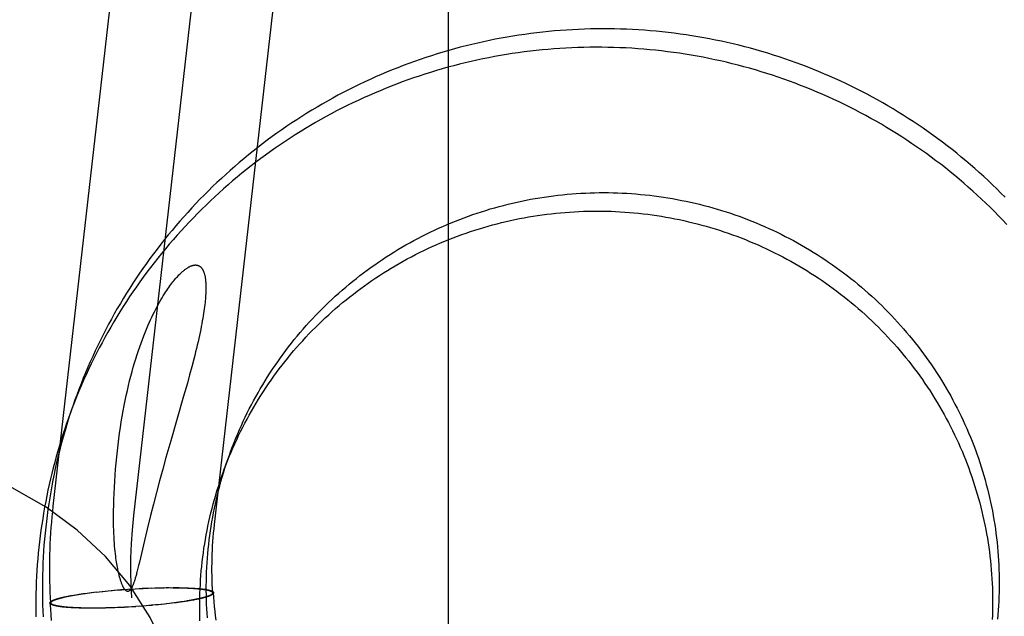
# Model space of a CAD drawing. Header units: inches. Extents: x 0 to 262, y 0 to 169.
# Tile 37 of 105: x 85.027 to 85.261, y 86.475 to 86.617. Entities that reach past the tile are written whole.
import ezdxf

# ---------------------------------------------------------------- set-up
doc = ezdxf.new("R2010")
doc.units = ezdxf.units.IN
doc.header["$LTSCALE"] = 14.384615
doc.header["$MEASUREMENT"] = 0
doc.linetypes.add('HIDDEN', pattern=[0.2, 0.1, -0.1])
doc.layers.add('DEFAULT_2', color=8, linetype='HIDDEN')

msp = doc.modelspace()

# ---------------------------------------------------------------- linework, layer by layer
at = {"layer": 'DEFAULT_2', "color": 8, "linetype": 'HIDDEN'}
for p, q in [((85.12895, 86.24066), (85.12895, 87.18036)), ((85.03495, 86.50122), (85.09519, 87.03009)), ((85.05412, 86.49904), (85.11436, 87.02791)), ((85.0733, 86.49685), (85.13353, 87.02573)), ((85.0679, 86.53441), (85.06738, 86.53252)), ((85.06837, 86.53622), (85.0679, 86.53441)), ((85.06738, 86.53252), (85.06684, 86.53054)), ((85.06684, 86.53054), (85.06595, 86.52741)), ((85.06595, 86.52741), (85.06288, 86.51676)), ((85.06288, 86.51676), (85.06175, 86.51279)), ((85.06175, 86.51279), (85.06099, 86.51004)), ((85.06099, 86.51004), (85.06023, 86.50724)), ((85.06023, 86.50724), (85.05949, 86.50446)), ((85.05949, 86.50446), (85.05878, 86.50172)), ((85.05878, 86.50172), (85.05809, 86.49904)), ((85.05809, 86.49904), (85.05727, 86.49573)), ((85.05693, 86.49437), (85.05663, 86.49307)), ((85.05727, 86.49573), (85.05693, 86.49437)), ((85.05663, 86.49307), (85.05543, 86.48788)), ((85.05525, 86.48712), (85.05508, 86.48644)), ((85.05543, 86.48788), (85.05525, 86.48712)), ((85.03947, 86.47999), (85.03987, 86.48006)), ((85.03987, 86.48006), (85.04029, 86.48013)), ((85.03998, 86.48005), (85.04044, 86.48013)), ((85.04029, 86.48013), (85.04071, 86.4802)), ((85.04044, 86.48013), (85.04093, 86.48021)), ((85.04071, 86.4802), (85.04114, 86.48027)), ((85.04093, 86.48021), (85.04142, 86.48028)), ((85.04114, 86.48027), (85.04159, 86.48034)), ((85.04142, 86.48028), (85.04193, 86.48036)), ((85.04159, 86.48034), (85.04204, 86.4804)), ((85.04193, 86.48036), (85.04246, 86.48043)), ((85.04204, 86.4804), (85.04251, 86.48047)), ((85.04246, 86.48043), (85.04299, 86.48051)), ((85.04251, 86.48047), (85.04298, 86.48053)), ((85.04298, 86.48053), (85.04347, 86.4806)), ((85.04299, 86.48051), (85.04354, 86.48058)), ((85.04347, 86.4806), (85.04396, 86.48066)), ((85.04354, 86.48058), (85.04413, 86.48068)), ((85.0441, 86.48065), (85.04467, 86.48072)), ((85.04463, 86.48074), (85.04532, 86.48082)), ((85.04525, 86.48079), (85.04584, 86.48085)), ((85.04584, 86.48085), (85.04675, 86.48095)), ((85.04655, 86.48095), (85.04736, 86.48101)), ((85.04726, 86.48103), (85.04798, 86.48107)), ((85.04798, 86.48107), (85.04892, 86.48116)), ((85.04873, 86.48117), (85.04955, 86.48121)), ((85.04947, 86.48123), (85.05022, 86.48129)), ((85.05019, 86.48127), (85.05115, 86.48134)), ((85.05098, 86.48135), (85.05192, 86.48142)), ((85.0518, 86.48139), (85.05277, 86.48146)), ((85.05269, 86.48148), (85.05364, 86.48154)), ((85.05342, 86.4815), (85.0544, 86.48156)), ((85.05441, 86.48158), (85.05537, 86.48161)), ((85.05536, 86.48163), (85.05634, 86.48166)), ((85.05612, 86.48167), (85.05698, 86.48169)), ((85.05687, 86.4817), (85.05762, 86.48171)), ((85.05763, 86.48174), (85.05837, 86.48176)), ((85.05825, 86.48173), (85.0592, 86.48176)), ((85.05911, 86.48179), (85.05982, 86.48178)), ((85.05984, 86.4818), (85.06056, 86.48182)), ((85.06043, 86.48179), (85.06133, 86.48181)), ((85.06126, 86.48183), (85.06192, 86.48182)), ((85.06179, 86.48184), (85.06248, 86.48184)), ((85.06222, 86.48182), (85.06298, 86.48185)), ((85.06279, 86.48182), (85.06348, 86.48185)), ((85.06336, 86.48182), (85.06391, 86.48182)), ((85.06348, 86.48185), (85.06397, 86.48184)), ((85.06391, 86.48182), (85.06446, 86.48181)), ((85.06397, 86.48184), (85.06445, 86.48184)), ((85.06445, 86.48184), (85.06492, 86.48183)), ((85.06446, 86.48181), (85.06499, 86.4818)), ((85.06492, 86.48183), (85.06538, 86.48182)), ((85.06499, 86.4818), (85.06551, 86.48179)), ((85.06538, 86.48182), (85.06584, 86.48181)), ((85.06551, 86.48179), (85.06601, 86.48178)), ((85.06584, 86.48181), (85.06628, 86.4818)), ((85.06601, 86.48178), (85.0665, 86.48176)), ((85.06628, 86.4818), (85.06671, 86.48178)), ((85.0665, 86.48176), (85.06698, 86.48174)), ((85.06671, 86.48178), (85.06713, 86.48176)), ((85.06698, 86.48174), (85.06744, 86.48172)), ((85.06713, 86.48176), (85.06753, 86.48174)), ((85.06744, 86.48172), (85.06789, 86.48169)), ((85.06753, 86.48174), (85.0678, 86.48173)), ((85.0678, 86.48173), (85.06806, 86.48172)), ((85.06806, 86.48172), (85.06831, 86.4817)), ((85.06831, 86.4817), (85.06856, 86.48168)), ((85.06856, 86.48168), (85.0688, 86.48166)), ((85.0688, 86.48166), (85.06904, 86.48165)), ((85.06904, 86.48165), (85.06927, 86.48163)), ((85.06927, 86.48163), (85.06949, 86.48161)), ((85.06949, 86.48161), (85.06971, 86.48159)), ((85.06971, 86.48159), (85.06992, 86.48156)), ((85.06992, 86.48156), (85.07013, 86.48154)), ((85.07013, 86.48154), (85.07033, 86.48152)), ((85.07288, 86.48059), (85.07286, 86.48048)), ((85.07308, 86.4806), (85.07307, 86.4805)), ((85.03416, 86.47818), (85.03417, 86.47828)), ((85.03436, 86.47819), (85.03438, 86.47829)), ((85.03656, 86.47937), (85.03674, 86.47942)), ((85.03674, 86.47942), (85.03694, 86.47947)), ((85.03694, 86.47947), (85.03714, 86.47952)), ((85.03714, 86.47952), (85.03734, 86.47956)), ((85.03734, 86.47956), (85.03756, 86.47961)), ((85.03756, 86.47961), (85.03778, 86.47966)), ((85.03778, 86.47966), (85.038, 86.47971)), ((85.038, 86.47971), (85.03823, 86.47976)), ((85.03823, 86.47976), (85.03847, 86.4798)), ((85.03847, 86.4798), (85.03871, 86.47985)), ((85.03867, 86.47981), (85.03909, 86.47989)), ((85.03871, 86.47985), (85.03896, 86.4799)), ((85.03896, 86.4799), (85.03921, 86.47995)), ((85.03909, 86.47989), (85.03953, 86.47997)), ((85.03921, 86.47995), (85.03947, 86.47999)), ((85.03953, 86.47997), (85.03998, 86.48005)), ((85.05998, 86.47775), (85.05927, 86.4777)), ((85.0607, 86.47782), (85.05989, 86.47776)), ((85.0614, 86.47792), (85.0605, 86.47783)), ((85.06199, 86.47799), (85.0614, 86.47792)), ((85.06261, 86.47804), (85.06192, 86.47796)), ((85.06314, 86.47813), (85.06257, 86.47806)), ((85.0637, 86.4782), (85.06311, 86.4781)), ((85.06377, 86.47818), (85.06328, 86.47812)), ((85.06425, 86.47827), (85.0637, 86.4782)), ((85.06426, 86.47824), (85.06377, 86.47818)), ((85.06479, 86.47834), (85.06425, 86.47827)), ((85.06473, 86.47831), (85.06426, 86.47824)), ((85.0652, 86.47837), (85.06473, 86.47831)), ((85.06531, 86.47842), (85.06479, 86.47834)), ((85.06565, 86.47844), (85.0652, 86.47837)), ((85.06582, 86.47849), (85.06531, 86.47842)), ((85.0661, 86.47851), (85.06565, 86.47844)), ((85.06632, 86.47857), (85.06582, 86.47849)), ((85.06653, 86.47858), (85.0661, 86.47851)), ((85.0668, 86.47865), (85.06632, 86.47857)), ((85.06696, 86.47864), (85.06653, 86.47858)), ((85.06727, 86.47873), (85.0668, 86.47865)), ((85.06737, 86.47871), (85.06696, 86.47864)), ((85.06772, 86.47881), (85.06727, 86.47873)), ((85.06777, 86.47878), (85.06737, 86.47871)), ((85.06815, 86.47889), (85.06772, 86.47881)), ((85.06803, 86.47883), (85.06777, 86.47878)), ((85.06828, 86.47888), (85.06803, 86.47883)), ((85.06857, 86.47897), (85.06815, 86.47889)), ((85.06853, 86.47892), (85.06828, 86.47888)), ((85.06877, 86.47897), (85.06853, 86.47892)), ((85.06901, 86.47902), (85.06877, 86.47897)), ((85.06924, 86.47907), (85.06901, 86.47902)), ((85.06947, 86.47912), (85.06924, 86.47907)), ((85.06969, 86.47916), (85.06947, 86.47912)), ((85.0699, 86.47921), (85.06969, 86.47916)), ((85.0701, 86.47926), (85.0699, 86.47921)), ((85.0703, 86.47931), (85.0701, 86.47926)), ((85.0705, 86.47936), (85.0703, 86.47931)), ((85.07069, 86.4794), (85.0705, 86.47936)), ((85.03702, 86.47725), (85.03682, 86.47727)), ((85.03722, 86.47722), (85.03702, 86.47725)), ((85.03743, 86.4772), (85.03722, 86.47722)), ((85.03764, 86.47718), (85.03743, 86.4772)), ((85.03786, 86.47716), (85.03764, 86.47718)), ((85.03809, 86.47714), (85.03786, 86.47716)), ((85.03832, 86.47712), (85.03809, 86.47714)), ((85.03856, 86.4771), (85.03832, 86.47712)), ((85.03881, 86.47708), (85.03856, 86.4771)), ((85.03906, 86.47707), (85.03881, 86.47708)), ((85.03932, 86.47705), (85.03906, 86.47707)), ((85.03958, 86.47704), (85.03932, 86.47705)), ((85.04003, 86.47705), (85.03958, 86.47707)), ((85.03984, 86.47702), (85.03958, 86.47704)), ((85.04026, 86.47701), (85.03984, 86.47702)), ((85.0405, 86.47703), (85.04003, 86.47705)), ((85.04068, 86.47699), (85.04026, 86.47701)), ((85.04098, 86.47701), (85.0405, 86.47703)), ((85.04111, 86.47697), (85.04068, 86.47699)), ((85.04148, 86.47699), (85.04098, 86.47701)), ((85.04156, 86.47696), (85.04111, 86.47697)), ((85.04199, 86.47698), (85.04148, 86.47699)), ((85.04201, 86.47695), (85.04156, 86.47696)), ((85.04252, 86.47697), (85.04199, 86.47698)), ((85.04248, 86.47694), (85.04201, 86.47695)), ((85.04295, 86.47694), (85.04248, 86.47694)), ((85.04305, 86.47696), (85.04252, 86.47697)), ((85.04343, 86.47693), (85.04295, 86.47694)), ((85.0436, 86.47696), (85.04305, 86.47696)), ((85.04417, 86.47696), (85.04343, 86.47693)), ((85.04474, 86.47696), (85.04393, 86.47693)), ((85.04532, 86.47696), (85.0446, 86.47693)), ((85.04598, 86.47694), (85.04528, 86.47694)), ((85.04681, 86.47698), (85.04591, 86.47697)), ((85.04741, 86.47697), (85.04669, 86.47696)), ((85.04814, 86.47699), (85.04743, 86.477)), ((85.04899, 86.47704), (85.04805, 86.47701)), ((85.04962, 86.47704), (85.04887, 86.47701)), ((85.05037, 86.47707), (85.04962, 86.47706)), ((85.05112, 86.47711), (85.05026, 86.47709)), ((85.05188, 86.47714), (85.0509, 86.47712)), ((85.05284, 86.47719), (85.05187, 86.47716)), ((85.05382, 86.47728), (85.05285, 86.47722)), ((85.05456, 86.4773), (85.0536, 86.47724)), ((85.05544, 86.47739), (85.05447, 86.47732)), ((85.05627, 86.47742), (85.05532, 86.47735)), ((85.05706, 86.47751), (85.05609, 86.47743)), ((85.05777, 86.47755), (85.05702, 86.47748)), ((85.05852, 86.47761), (85.05769, 86.47756)), ((85.05927, 86.4777), (85.05833, 86.47762))]:
    msp.add_line(p, q, dxfattribs=at)
for points in [[(85.26137, 86.57476), (85.26038, 86.57577), (85.25937, 86.57676), (85.25835, 86.57775), (85.25732, 86.57873), (85.25628, 86.57969), (85.25523, 86.58065), (85.25417, 86.58159), (85.2531, 86.58252), (85.25202, 86.58344), (85.25093, 86.58435), (85.24984, 86.58525), (85.24873, 86.58613), (85.24761, 86.587), (85.24648, 86.58787), (85.24534, 86.58872), (85.2442, 86.58955), (85.24304, 86.59038), (85.24188, 86.59119), (85.2407, 86.59199), (85.23952, 86.59278), (85.23833, 86.59356), (85.23713, 86.59432), (85.23593, 86.59507), (85.23471, 86.59581), (85.23349, 86.59653), (85.23226, 86.59725), (85.23102, 86.59794), (85.22978, 86.59863), (85.22852, 86.5993), (85.22726, 86.59996), (85.226, 86.60061), (85.22472, 86.60124), (85.22344, 86.60186), (85.22216, 86.60246), (85.22086, 86.60305), (85.21956, 86.60363), (85.21826, 86.60419), (85.21694, 86.60474), (85.21563, 86.60528), (85.2143, 86.6058), (85.21297, 86.60631), (85.21164, 86.6068), (85.2103, 86.60728), (85.20895, 86.60775), (85.2076, 86.6082), (85.20625, 86.60863), (85.20489, 86.60906), (85.20352, 86.60946), (85.20216, 86.60986), (85.20078, 86.61024), (85.19941, 86.6106), (85.19803, 86.61095), (85.19664, 86.61128), (85.19526, 86.6116), (85.19386, 86.61191), (85.19247, 86.6122), (85.19107, 86.61248), (85.18967, 86.61274), (85.18827, 86.61298), (85.18686, 86.61321), (85.18546, 86.61343), (85.18405, 86.61363), (85.18263, 86.61382), (85.18122, 86.61399), (85.1798, 86.61414), (85.17839, 86.61428), (85.17697, 86.61441), (85.17555, 86.61452), (85.17412, 86.61462), (85.1727, 86.6147), (85.17128, 86.61476), (85.16986, 86.61481), (85.16843, 86.61485), (85.16701, 86.61487), (85.16558, 86.61487), (85.16416, 86.61486), (85.16273, 86.61484), (85.16131, 86.6148), (85.15988, 86.61474), (85.15846, 86.61467), (85.15704, 86.61458), (85.15562, 86.61448), (85.1542, 86.61437), (85.15278, 86.61423), (85.15136, 86.61409), (85.14994, 86.61393), (85.14853, 86.61375), (85.14712, 86.61356), (85.14571, 86.61335), (85.1443, 86.61313), (85.1429, 86.61289), (85.14149, 86.61264), (85.14009, 86.61238), (85.1387, 86.6121), (85.1373, 86.6118)], [(85.1373, 86.6118), (85.13591, 86.61149), (85.13453, 86.61116), (85.13314, 86.61082), (85.13176, 86.61047), (85.13039, 86.6101), (85.12901, 86.60971), (85.12765, 86.60931), (85.12628, 86.6089), (85.12493, 86.60847), (85.12357, 86.60803), (85.12222, 86.60757), (85.12088, 86.6071), (85.11954, 86.60662), (85.1182, 86.60612), (85.11688, 86.60561), (85.11555, 86.60508), (85.11424, 86.60454), (85.11292, 86.60398), (85.11162, 86.60341), (85.11032, 86.60283), (85.10903, 86.60223), (85.10774, 86.60162), (85.10646, 86.60099), (85.10519, 86.60036), (85.10392, 86.5997), (85.10266, 86.59904), (85.10141, 86.59836), (85.10017, 86.59767), (85.09893, 86.59696), (85.0977, 86.59624), (85.09648, 86.59551), (85.09527, 86.59477), (85.09406, 86.59401), (85.09286, 86.59324), (85.09167, 86.59246), (85.09049, 86.59166), (85.08932, 86.59086), (85.08816, 86.59004), (85.087, 86.5892), (85.08586, 86.58836), (85.08472, 86.5875), (85.0836, 86.58663), (85.08248, 86.58575), (85.08137, 86.58486), (85.08027, 86.58396), (85.07918, 86.58304), (85.0781, 86.58211), (85.07704, 86.58117), (85.07598, 86.58022), (85.07493, 86.57926), (85.07389, 86.57829), (85.07286, 86.57731), (85.07185, 86.57631), (85.07084, 86.57531), (85.06984, 86.57429), (85.06886, 86.57326), (85.06789, 86.57223), (85.06692, 86.57118), (85.06597, 86.57012), (85.06503, 86.56905), (85.0641, 86.56798), (85.06319, 86.56689), (85.06228, 86.56579), (85.06139, 86.56469), (85.06051, 86.56357), (85.05964, 86.56244), (85.05878, 86.56131), (85.05794, 86.56017), (85.0571, 86.55901), (85.05628, 86.55785), (85.05548, 86.55668), (85.05468, 86.5555), (85.0539, 86.55432), (85.05313, 86.55312), (85.05237, 86.55192), (85.05163, 86.55071), (85.0509, 86.54949), (85.05018, 86.54826), (85.04947, 86.54702), (85.04878, 86.54578), (85.04811, 86.54453), (85.04744, 86.54328), (85.04679, 86.54201), (85.04615, 86.54074), (85.04553, 86.53947), (85.04492, 86.53818), (85.04432, 86.53689), (85.04374, 86.5356), (85.04317, 86.53429), (85.04261, 86.53298), (85.04207, 86.53167), (85.04155, 86.53035), (85.04103, 86.52902), (85.04054, 86.52769), (85.04011, 86.52653)], [(85.26177, 86.56832), (85.26079, 86.56935), (85.25981, 86.57037), (85.25881, 86.57138), (85.2578, 86.57238), (85.25678, 86.57336), (85.25575, 86.57434), (85.25471, 86.5753), (85.25367, 86.57626), (85.25261, 86.5772), (85.25154, 86.57813), (85.25046, 86.57905), (85.24937, 86.57996), (85.24827, 86.58086), (85.24716, 86.58174), (85.24604, 86.58262), (85.24491, 86.58348), (85.24377, 86.58433), (85.24263, 86.58517), (85.24147, 86.58599), (85.24031, 86.58681), (85.23913, 86.58761), (85.23795, 86.5884), (85.23676, 86.58917), (85.23556, 86.58993), (85.23436, 86.59068), (85.23314, 86.59142), (85.23192, 86.59215), (85.23069, 86.59286), (85.22945, 86.59356), (85.22821, 86.59424), (85.22695, 86.59491), (85.22569, 86.59557), (85.22443, 86.59622), (85.22315, 86.59685), (85.22187, 86.59747), (85.22059, 86.59807), (85.21929, 86.59867), (85.21799, 86.59924), (85.21669, 86.59981), (85.21537, 86.60036), (85.21406, 86.60089), (85.21273, 86.60141), (85.2114, 86.60192), (85.21007, 86.60242), (85.20873, 86.6029), (85.20738, 86.60336), (85.20603, 86.60381), (85.20468, 86.60425), (85.20332, 86.60467), (85.20196, 86.60508), (85.20059, 86.60547), (85.19921, 86.60585), (85.19784, 86.60621), (85.19646, 86.60656), (85.19507, 86.6069), (85.19369, 86.60722), (85.19229, 86.60752), (85.1909, 86.60781), (85.1895, 86.60809), (85.1881, 86.60835), (85.1867, 86.60859), (85.18529, 86.60883), (85.18389, 86.60904), (85.18248, 86.60924), (85.18106, 86.60943), (85.17965, 86.6096), (85.17823, 86.60976), (85.17682, 86.6099), (85.1754, 86.61002), (85.17398, 86.61013), (85.17256, 86.61023), (85.17113, 86.61031), (85.16971, 86.61037), (85.16829, 86.61042), (85.16686, 86.61046), (85.16544, 86.61048), (85.16401, 86.61048), (85.16259, 86.61047), (85.16116, 86.61045), (85.15974, 86.61041), (85.15831, 86.61035), (85.15689, 86.61028), (85.15547, 86.6102), (85.15405, 86.61009), (85.15263, 86.60998), (85.15121, 86.60985), (85.14979, 86.6097), (85.14838, 86.60954), (85.14696, 86.60936), (85.14555, 86.60917), (85.14414, 86.60896), (85.14273, 86.60874), (85.14133, 86.60851), (85.13992, 86.60826), (85.13852, 86.60799), (85.13713, 86.60771), (85.13573, 86.60741)], [(85.13573, 86.60741), (85.13434, 86.6071), (85.13296, 86.60678), (85.13157, 86.60644), (85.13019, 86.60608), (85.12882, 86.60571), (85.12745, 86.60533), (85.12608, 86.60493), (85.12471, 86.60451), (85.12336, 86.60409), (85.122, 86.60364), (85.12065, 86.60319), (85.11931, 86.60272), (85.11797, 86.60223), (85.11663, 86.60173), (85.11531, 86.60122), (85.11398, 86.60069), (85.11267, 86.60015), (85.11136, 86.59959), (85.11005, 86.59902), (85.10875, 86.59844), (85.10746, 86.59784), (85.10617, 86.59723), (85.10489, 86.59661), (85.10362, 86.59597), (85.10235, 86.59532), (85.10109, 86.59465), (85.09984, 86.59397), (85.0986, 86.59328), (85.09736, 86.59258), (85.09613, 86.59186), (85.09491, 86.59113), (85.0937, 86.59038), (85.09249, 86.58963), (85.09129, 86.58886), (85.09011, 86.58807), (85.08892, 86.58728), (85.08775, 86.58647), (85.08659, 86.58565), (85.08544, 86.58482), (85.08429, 86.58397), (85.08315, 86.58312), (85.08203, 86.58225), (85.08091, 86.58137), (85.0798, 86.58047), (85.0787, 86.57957), (85.07761, 86.57865), (85.07653, 86.57773), (85.07547, 86.57679), (85.07441, 86.57584), (85.07336, 86.57487), (85.07232, 86.5739), (85.07129, 86.57292), (85.07028, 86.57192), (85.06927, 86.57092), (85.06827, 86.5699), (85.06729, 86.56888), (85.06632, 86.56784), (85.06535, 86.56679), (85.0644, 86.56573), (85.06346, 86.56467), (85.06253, 86.56359), (85.06162, 86.5625), (85.06071, 86.5614), (85.05982, 86.5603), (85.05894, 86.55918), (85.05807, 86.55806), (85.05721, 86.55692), (85.05637, 86.55578), (85.05554, 86.55463), (85.05472, 86.55346), (85.05391, 86.55229), (85.05311, 86.55112), (85.05233, 86.54993), (85.05156, 86.54873), (85.0508, 86.54753), (85.05006, 86.54632), (85.04933, 86.5451), (85.04861, 86.54387), (85.04791, 86.54264), (85.04721, 86.5414), (85.04654, 86.54015), (85.04587, 86.53889), (85.04522, 86.53763), (85.04458, 86.53636), (85.04396, 86.53508), (85.04335, 86.53379), (85.04275, 86.5325), (85.04217, 86.53121), (85.0416, 86.52991), (85.04105, 86.5286), (85.0405, 86.52728), (85.03998, 86.52596), (85.03947, 86.52464), (85.03897, 86.5233), (85.03854, 86.52214)], [(85.07684, 86.51339), (85.0772, 86.51438), (85.07758, 86.51541), (85.07798, 86.51642), (85.07839, 86.51744), (85.07881, 86.51845), (85.07924, 86.51945), (85.07969, 86.52045), (85.08014, 86.52144), (85.08061, 86.52243), (85.08109, 86.52342), (85.08158, 86.52439), (85.08208, 86.52536), (85.0826, 86.52633), (85.08312, 86.52729), (85.08366, 86.52824), (85.0842, 86.52919), (85.08476, 86.53013), (85.08533, 86.53106), (85.08591, 86.53199), (85.0865, 86.53291), (85.0871, 86.53383), (85.08771, 86.53473), (85.08834, 86.53563), (85.08897, 86.53652), (85.08961, 86.53741), (85.09026, 86.53829), (85.09093, 86.53916), (85.0916, 86.54002), (85.09228, 86.54087), (85.09298, 86.54172), (85.09368, 86.54256), (85.09439, 86.54339), (85.09512, 86.54421), (85.09585, 86.54502), (85.09659, 86.54582), (85.09734, 86.54662), (85.0981, 86.54741), (85.09887, 86.54818), (85.09965, 86.54895), (85.10043, 86.54971), (85.10123, 86.55046), (85.10203, 86.55121), (85.10285, 86.55194), (85.10367, 86.55266), (85.1045, 86.55337), (85.10534, 86.55408), (85.10618, 86.55477), (85.10704, 86.55546), (85.1079, 86.55613), (85.10877, 86.55679), (85.10965, 86.55745), (85.11053, 86.55809), (85.11142, 86.55872), (85.11232, 86.55935), (85.11323, 86.55996), (85.11415, 86.56056), (85.11507, 86.56115), (85.11599, 86.56173), (85.11693, 86.5623), (85.11787, 86.56286), (85.11882, 86.56341), (85.11977, 86.56395), (85.12073, 86.56447), (85.1217, 86.56499), (85.12267, 86.56549), (85.12365, 86.56598), (85.12463, 86.56647), (85.12562, 86.56694), (85.12661, 86.56739), (85.12761, 86.56784), (85.12862, 86.56828), (85.12963, 86.5687), (85.13064, 86.56911), (85.13166, 86.56951), (85.13268, 86.5699), (85.13371, 86.57028), (85.13474, 86.57064), (85.13578, 86.57099), (85.13682, 86.57133), (85.13787, 86.57166), (85.13891, 86.57198), (85.13997, 86.57228), (85.14102, 86.57257), (85.14208, 86.57285), (85.14314, 86.57312), (85.14421, 86.57338), (85.14527, 86.57362), (85.14634, 86.57385), (85.14742, 86.57407), (85.14849, 86.57428), (85.14957, 86.57447), (85.15065, 86.57465), (85.15173, 86.57482), (85.15281, 86.57498), (85.1539, 86.57512), (85.15499, 86.57525), (85.15607, 86.57537), (85.15716, 86.57548), (85.15826, 86.57557), (85.15935, 86.57565), (85.16044, 86.57572), (85.16153, 86.57578), (85.16263, 86.57582), (85.16372, 86.57585), (85.16482, 86.57587), (85.16591, 86.57587), (85.167, 86.57587), (85.1681, 86.57585), (85.16919, 86.57581), (85.17029, 86.57577), (85.17138, 86.57571), (85.17247, 86.57564), (85.17356, 86.57556), (85.17465, 86.57546), (85.17574, 86.57536), (85.17683, 86.57524), (85.17792, 86.5751), (85.179, 86.57496), (85.18008, 86.5748), (85.18116, 86.57463), (85.18224, 86.57445), (85.18332, 86.57425), (85.18439, 86.57404), (85.18546, 86.57382), (85.18653, 86.57359), (85.1876, 86.57335), (85.18866, 86.57309), (85.18972, 86.57282), (85.19078, 86.57254), (85.19183, 86.57225), (85.19288, 86.57194), (85.19393, 86.57163), (85.19497, 86.5713), (85.19601, 86.57096), (85.19704, 86.5706), (85.19807, 86.57024), (85.1991, 86.56986), (85.20012, 86.56947), (85.20113, 86.56907), (85.20215, 86.56866), (85.20315, 86.56824), (85.20416, 86.5678), (85.20515, 86.56736), (85.20614, 86.5669), (85.20713, 86.56643), (85.20811, 86.56595), (85.20908, 86.56546), (85.21005, 86.56495), (85.21102, 86.56444), (85.21197, 86.56391), (85.21292, 86.56338), (85.21387, 86.56283), (85.2148, 86.56227), (85.21574, 86.5617), (85.21666, 86.56113), (85.21758, 86.56054), (85.21849, 86.55994), (85.21939, 86.55933), (85.22029, 86.5587), (85.22118, 86.55807), (85.22206, 86.55743), (85.22293, 86.55678), (85.2238, 86.55612), (85.22465, 86.55545), (85.2255, 86.55477), (85.22635, 86.55408), (85.22718, 86.55337), (85.22801, 86.55266), (85.22882, 86.55195), (85.22963, 86.55122), (85.23043, 86.55048), (85.23122, 86.54973), (85.23201, 86.54898), (85.23278, 86.54821), (85.23355, 86.54744), (85.2343, 86.54665), (85.23505, 86.54586), (85.23578, 86.54506), (85.23651, 86.54425), (85.23723, 86.54344), (85.23794, 86.54261), (85.23864, 86.54178), (85.23933, 86.54094), (85.24, 86.54009), (85.24067, 86.53924), (85.24133, 86.53837), (85.24198, 86.5375), (85.24262, 86.53662), (85.24325, 86.53574), (85.24386, 86.53484), (85.24447, 86.53394), (85.24507, 86.53304), (85.24565, 86.53212), (85.24623, 86.5312), (85.24679, 86.53028), (85.24734, 86.52934), (85.24789, 86.5284), (85.24842, 86.52746), (85.24894, 86.5265)], [(85.07527, 86.50901), (85.07563, 86.51), (85.07601, 86.51102), (85.07641, 86.51204), (85.07682, 86.51305), (85.07724, 86.51406), (85.07767, 86.51506), (85.07812, 86.51606), (85.07858, 86.51706), (85.07904, 86.51805), (85.07952, 86.51903), (85.08001, 86.52001), (85.08052, 86.52098), (85.08103, 86.52194), (85.08155, 86.5229), (85.08209, 86.52386), (85.08264, 86.5248), (85.08319, 86.52574), (85.08376, 86.52668), (85.08434, 86.5276), (85.08493, 86.52853), (85.08553, 86.52944), (85.08614, 86.53035), (85.08677, 86.53125), (85.0874, 86.53214), (85.08804, 86.53302), (85.0887, 86.5339), (85.08936, 86.53477), (85.09003, 86.53563), (85.09072, 86.53648), (85.09141, 86.53733), (85.09211, 86.53817), (85.09283, 86.539), (85.09355, 86.53982), (85.09428, 86.54063), (85.09502, 86.54144), (85.09577, 86.54223), (85.09653, 86.54302), (85.0973, 86.5438), (85.09808, 86.54457), (85.09887, 86.54533), (85.09966, 86.54608), (85.10047, 86.54682), (85.10128, 86.54755), (85.1021, 86.54827), (85.10293, 86.54899), (85.10377, 86.54969), (85.10461, 86.55038), (85.10547, 86.55107), (85.10633, 86.55174), (85.1072, 86.55241), (85.10808, 86.55306), (85.10896, 86.5537), (85.10986, 86.55434), (85.11076, 86.55496), (85.11166, 86.55557), (85.11258, 86.55617), (85.1135, 86.55677), (85.11443, 86.55735), (85.11536, 86.55792), (85.1163, 86.55848), (85.11725, 86.55902), (85.1182, 86.55956), (85.11916, 86.56009), (85.12013, 86.5606), (85.1211, 86.56111), (85.12208, 86.5616), (85.12306, 86.56208), (85.12405, 86.56255), (85.12504, 86.56301), (85.12604, 86.56345), (85.12705, 86.56389), (85.12806, 86.56431), (85.12907, 86.56472), (85.13009, 86.56512), (85.13111, 86.56551), (85.13214, 86.56589), (85.13317, 86.56625), (85.13421, 86.56661), (85.13525, 86.56695), (85.1363, 86.56727), (85.13734, 86.56759), (85.1384, 86.5679), (85.13945, 86.56819), (85.14051, 86.56847), (85.14157, 86.56874), (85.14264, 86.56899), (85.1437, 86.56923), (85.14477, 86.56946), (85.14585, 86.56968), (85.14692, 86.56989), (85.148, 86.57008), (85.14908, 86.57026), (85.15016, 86.57043), (85.15125, 86.57059), (85.15233, 86.57073), (85.15342, 86.57086), (85.15451, 86.57098), (85.1556, 86.57109), (85.15669, 86.57118), (85.15778, 86.57126), (85.15887, 86.57133), (85.15996, 86.57139), (85.16106, 86.57143), (85.16215, 86.57146), (85.16325, 86.57148), (85.16434, 86.57149), (85.16544, 86.57148), (85.16653, 86.57146), (85.16762, 86.57143), (85.16872, 86.57138), (85.16981, 86.57132), (85.1709, 86.57125), (85.17199, 86.57117), (85.17308, 86.57108), (85.17417, 86.57097), (85.17526, 86.57085), (85.17635, 86.57072), (85.17743, 86.57057), (85.17851, 86.57041), (85.17959, 86.57024), (85.18067, 86.57006), (85.18175, 86.56986), (85.18282, 86.56966), (85.18389, 86.56944), (85.18496, 86.56921), (85.18603, 86.56896), (85.18709, 86.5687), (85.18815, 86.56844), (85.18921, 86.56815), (85.19026, 86.56786), (85.19131, 86.56756), (85.19236, 86.56724), (85.1934, 86.56691), (85.19444, 86.56657), (85.19547, 86.56622), (85.1965, 86.56585), (85.19753, 86.56547), (85.19855, 86.56509), (85.19957, 86.56469), (85.20058, 86.56427), (85.20158, 86.56385), (85.20259, 86.56342), (85.20358, 86.56297), (85.20457, 86.56251), (85.20556, 86.56204), (85.20654, 86.56156), (85.20751, 86.56107), (85.20848, 86.56057), (85.20945, 86.56005), (85.2104, 86.55953), (85.21135, 86.55899), (85.2123, 86.55844), (85.21324, 86.55789), (85.21417, 86.55732), (85.21509, 86.55674), (85.21601, 86.55615), (85.21692, 86.55555), (85.21782, 86.55494), (85.21872, 86.55432), (85.21961, 86.55369), (85.22049, 86.55304), (85.22136, 86.55239), (85.22223, 86.55173), (85.22309, 86.55106), (85.22394, 86.55038), (85.22478, 86.54969), (85.22561, 86.54899), (85.22644, 86.54828), (85.22725, 86.54756), (85.22806, 86.54683), (85.22886, 86.54609), (85.22965, 86.54534), (85.23044, 86.54459), (85.23121, 86.54382), (85.23198, 86.54305), (85.23273, 86.54227), (85.23348, 86.54148), (85.23421, 86.54068), (85.23494, 86.53987), (85.23566, 86.53905), (85.23637, 86.53823), (85.23707, 86.53739), (85.23776, 86.53655), (85.23843, 86.53571), (85.2391, 86.53485), (85.23976, 86.53399), (85.24041, 86.53311), (85.24105, 86.53224), (85.24168, 86.53135), (85.24229, 86.53046), (85.2429, 86.52956), (85.2435, 86.52865), (85.24408, 86.52774), (85.24466, 86.52681), (85.24522, 86.52589), (85.24577, 86.52495), (85.24632, 86.52402), (85.24685, 86.52307), (85.24737, 86.52212)], [(85.04929, 86.49739), (85.04929, 86.49873), (85.0493, 86.50008), (85.04932, 86.50146), (85.04936, 86.50285), (85.04942, 86.50427), (85.04948, 86.5057), (85.04957, 86.50714), (85.04966, 86.50858), (85.04977, 86.51004), (85.0499, 86.5115), (85.05004, 86.51295), (85.05019, 86.5144), (85.05036, 86.51582), (85.05053, 86.51722), (85.05072, 86.5186), (85.05092, 86.51996), (85.05112, 86.52129), (85.05134, 86.52261), (85.05157, 86.52389), (85.05181, 86.52516), (85.05205, 86.52639), (85.05231, 86.5276), (85.05257, 86.52879), (85.05284, 86.52994), (85.05311, 86.53107), (85.05339, 86.53218), (85.05368, 86.53325), (85.05397, 86.5343), (85.05427, 86.53533), (85.05457, 86.53633), (85.05488, 86.53731), (85.0552, 86.53826), (85.05551, 86.53918), (85.05583, 86.54007), (85.05615, 86.54094), (85.05647, 86.54178), (85.05679, 86.54259), (85.05711, 86.54337), (85.05743, 86.54413), (85.05775, 86.54486), (85.05806, 86.54556), (85.05838, 86.54624), (85.0587, 86.5469), (85.05901, 86.54753), (85.05932, 86.54814), (85.05963, 86.54873), (85.05994, 86.5493), (85.06024, 86.54983), (85.06054, 86.55035), (85.06083, 86.55084), (85.06111, 86.5513), (85.06139, 86.55175), (85.06166, 86.55217), (85.06193, 86.55257), (85.06219, 86.55296), (85.06244, 86.55332), (85.06269, 86.55367), (85.06294, 86.554), (85.06317, 86.55431), (85.06341, 86.55461), (85.06363, 86.55489), (85.06385, 86.55516), (85.06406, 86.55541), (85.06427, 86.55564), (85.06447, 86.55586), (85.06466, 86.55607), (85.06485, 86.55627), (85.06503, 86.55645), (85.0652, 86.55662), (85.06537, 86.55678), (85.06553, 86.55693), (85.06569, 86.55707), (85.06584, 86.5572), (85.06599, 86.55732), (85.06613, 86.55744), (85.06627, 86.55755), (85.0664, 86.55765), (85.06653, 86.55774), (85.06666, 86.55783), (85.06678, 86.55791), (85.0669, 86.55799), (85.06701, 86.55806), (85.06712, 86.55812), (85.06723, 86.55818), (85.06733, 86.55823), (85.06743, 86.55828), (85.06752, 86.55833), (85.06762, 86.55837), (85.06771, 86.55841), (85.0678, 86.55845), (85.06788, 86.55848), (85.06797, 86.55851), (85.06805, 86.55853), (85.06813, 86.55855), (85.0682, 86.55857), (85.06828, 86.55859), (85.06835, 86.55861), (85.06842, 86.55862), (85.06849, 86.55863), (85.06856, 86.55864), (85.06862, 86.55864), (85.06869, 86.55865), (85.06875, 86.55865), (85.06881, 86.55865), (85.06887, 86.55865), (85.06893, 86.55864), (85.06899, 86.55864), (85.06905, 86.55863), (85.06911, 86.55862), (85.06916, 86.55861), (85.06921, 86.5586), (85.06927, 86.55859), (85.06932, 86.55857), (85.06937, 86.55856), (85.06943, 86.55854), (85.06948, 86.55852), (85.06953, 86.55849), (85.06958, 86.55847), (85.06963, 86.55845), (85.06967, 86.55842), (85.06972, 86.55839), (85.06977, 86.55836), (85.06982, 86.55832), (85.06987, 86.55829), (85.06991, 86.55825), (85.06996, 86.55821), (85.07001, 86.55817), (85.07005, 86.55813), (85.0701, 86.55808), (85.07014, 86.55803), (85.07019, 86.55798), (85.07023, 86.55792), (85.07028, 86.55786), (85.07032, 86.5578), (85.07037, 86.55774), (85.07041, 86.55767), (85.07045, 86.5576), (85.0705, 86.55752), (85.07054, 86.55744), (85.07058, 86.55736), (85.07062, 86.55727), (85.07066, 86.55717), (85.07071, 86.55707), (85.07075, 86.55697), (85.07079, 86.55686), (85.07082, 86.55674), (85.07086, 86.55662), (85.0709, 86.55649), (85.07094, 86.55635), (85.07097, 86.5562), (85.071, 86.55605), (85.07104, 86.55589), (85.07107, 86.55572), (85.0711, 86.55554), (85.07112, 86.55535), (85.07115, 86.55516), (85.07117, 86.55495), (85.07119, 86.55473), (85.07121, 86.5545), (85.07123, 86.55426), (85.07124, 86.554), (85.07125, 86.55373), (85.07125, 86.55345), (85.07125, 86.55314), (85.07125, 86.55283), (85.07124, 86.55249), (85.07123, 86.55214), (85.07122, 86.55177), (85.07119, 86.55139), (85.07117, 86.55099), (85.07113, 86.55057), (85.07109, 86.55014), (85.07105, 86.54969), (85.07099, 86.54921), (85.07093, 86.54872), (85.07087, 86.54821), (85.07079, 86.54768), (85.07071, 86.54712), (85.07061, 86.54654), (85.07051, 86.54594), (85.0704, 86.54532), (85.07029, 86.54467), (85.07016, 86.54401), (85.07002, 86.54332), (85.06987, 86.54261), (85.06972, 86.54189), (85.06956, 86.54114), (85.06938, 86.54037), (85.0692, 86.53958), (85.06901, 86.53877), (85.0688, 86.53794), (85.06859, 86.53709), (85.06837, 86.53622)], [(85.04011, 86.52653), (85.03966, 86.52524), (85.0392, 86.52389), (85.03876, 86.52254), (85.03833, 86.52119), (85.03792, 86.51983), (85.03752, 86.51846), (85.03713, 86.5171), (85.03676, 86.51573), (85.03641, 86.51435), (85.03607, 86.51297), (85.03574, 86.51159), (85.03543, 86.5102), (85.03513, 86.50881), (85.03485, 86.50742), (85.03458, 86.50603), (85.03433, 86.50463), (85.03409, 86.50323), (85.03387, 86.50182), (85.03367, 86.50042), (85.03347, 86.49901), (85.0333, 86.4976), (85.03314, 86.49619), (85.03299, 86.49478), (85.03286, 86.49336), (85.03274, 86.49194), (85.03264, 86.49053), (85.03255, 86.48911), (85.03248, 86.48769), (85.03243, 86.48627), (85.03239, 86.48485), (85.03236, 86.48343), (85.03235, 86.48201), (85.03236, 86.48059), (85.03238, 86.47916), (85.03241, 86.47774), (85.03246, 86.47632), (85.03253, 86.4749)], [(85.24894, 86.5265), (85.24944, 86.52555), (85.24994, 86.52458), (85.25043, 86.52361), (85.2509, 86.52264), (85.25136, 86.52166), (85.25182, 86.52068), (85.25226, 86.51969), (85.25268, 86.51869), (85.2531, 86.51769), (85.2535, 86.51669), (85.2539, 86.51568), (85.25428, 86.51466), (85.25465, 86.51365), (85.255, 86.51262), (85.25535, 86.5116), (85.25568, 86.51057), (85.256, 86.50953), (85.25631, 86.5085), (85.2566, 86.50746), (85.25689, 86.50641), (85.25716, 86.50537), (85.25742, 86.50432), (85.25766, 86.50326), (85.2579, 86.50221), (85.25812, 86.50115), (85.25833, 86.50009), (85.25852, 86.49903), (85.25871, 86.49796), (85.25888, 86.4969), (85.25904, 86.49583), (85.25918, 86.49476), (85.25932, 86.49368), (85.25944, 86.49261), (85.25955, 86.49154), (85.25964, 86.49046), (85.25972, 86.48938), (85.25979, 86.48831), (85.25985, 86.48723), (85.2599, 86.48615), (85.25993, 86.48507), (85.25995, 86.48399), (85.25995, 86.48291), (85.25995, 86.48183), (85.25993, 86.48076), (85.25989, 86.47968), (85.25985, 86.4786), (85.25979, 86.47752), (85.25972, 86.47645), (85.25964, 86.47537), (85.25954, 86.4743)], [(85.03854, 86.52214), (85.03812, 86.52093), (85.03767, 86.51962), (85.03724, 86.51832), (85.03682, 86.517), (85.03642, 86.51568), (85.03603, 86.51436), (85.03565, 86.51304), (85.03529, 86.51171), (85.03494, 86.51037), (85.03461, 86.50904), (85.03429, 86.5077), (85.03398, 86.50635), (85.03368, 86.50501), (85.0334, 86.50366), (85.03314, 86.50231), (85.03289, 86.50095), (85.03265, 86.49959), (85.03243, 86.49823), (85.03222, 86.49687), (85.03202, 86.49551), (85.03184, 86.49414), (85.03168, 86.49277), (85.03152, 86.4914), (85.03139, 86.49003), (85.03126, 86.48866), (85.03115, 86.48728), (85.03106, 86.48591), (85.03097, 86.48453), (85.03091, 86.48315), (85.03085, 86.48178), (85.03082, 86.4804), (85.03079, 86.47902), (85.03078, 86.47764), (85.03079, 86.47626), (85.03081, 86.47488)], [(85.24737, 86.52212), (85.24788, 86.52116), (85.24837, 86.5202), (85.24886, 86.51923), (85.24933, 86.51825), (85.2498, 86.51727), (85.25025, 86.51629), (85.25069, 86.5153), (85.25111, 86.5143), (85.25153, 86.5133), (85.25193, 86.5123), (85.25233, 86.51129), (85.25271, 86.51028), (85.25308, 86.50926), (85.25343, 86.50824), (85.25378, 86.50721), (85.25411, 86.50618), (85.25443, 86.50515), (85.25474, 86.50411), (85.25503, 86.50307), (85.25532, 86.50203), (85.25559, 86.50098), (85.25585, 86.49993), (85.25609, 86.49888), (85.25633, 86.49782), (85.25655, 86.49676), (85.25676, 86.4957), (85.25695, 86.49464), (85.25714, 86.49358), (85.25731, 86.49251), (85.25747, 86.49144), (85.25761, 86.49037), (85.25775, 86.4893), (85.25787, 86.48822), (85.25798, 86.48715), (85.25807, 86.48607), (85.25815, 86.485), (85.25822, 86.48392), (85.25828, 86.48284), (85.25833, 86.48176), (85.25836, 86.48068), (85.25838, 86.47961), (85.25838, 86.47853), (85.25838, 86.47745), (85.25836, 86.47637), (85.25833, 86.47529), (85.25828, 86.47421)], [(85.07162, 86.47463), (85.07154, 86.47572), (85.07148, 86.47681), (85.07143, 86.4779), (85.07139, 86.479), (85.07137, 86.48009), (85.07135, 86.48118), (85.07135, 86.48228), (85.07136, 86.48337), (85.07139, 86.48446), (85.07143, 86.48555), (85.07148, 86.48665), (85.07154, 86.48774), (85.07162, 86.48883), (85.07171, 86.48992), (85.07181, 86.49101), (85.07192, 86.49209), (85.07205, 86.49318), (85.07219, 86.49426), (85.07234, 86.49534), (85.0725, 86.49642), (85.07268, 86.4975), (85.07287, 86.49858), (85.07307, 86.49965), (85.07328, 86.50073), (85.07351, 86.50179), (85.07375, 86.50286), (85.074, 86.50392), (85.07427, 86.50498), (85.07454, 86.50604), (85.07483, 86.5071), (85.07513, 86.50815), (85.07544, 86.50919), (85.07577, 86.51024), (85.07611, 86.51128), (85.07646, 86.51231), (85.07684, 86.51339)], [(85.06984, 86.47396), (85.06981, 86.47504), (85.06979, 86.47612), (85.06978, 86.4772), (85.06979, 86.47828), (85.0698, 86.47936), (85.06983, 86.48044), (85.06987, 86.48152), (85.06993, 86.4826), (85.06999, 86.48368), (85.07007, 86.48475), (85.07016, 86.48583), (85.07027, 86.4869), (85.07038, 86.48798), (85.07051, 86.48905), (85.07065, 86.49012), (85.0708, 86.49119), (85.07097, 86.49226), (85.07114, 86.49332), (85.07133, 86.49438), (85.07154, 86.49545), (85.07175, 86.4965), (85.07198, 86.49756), (85.07221, 86.49861), (85.07246, 86.49966), (85.07273, 86.50071), (85.073, 86.50176), (85.07329, 86.5028), (85.07358, 86.50383), (85.07389, 86.50487), (85.07422, 86.5059), (85.07455, 86.50693), (85.0749, 86.50795), (85.07527, 86.50901)], [(85.06695, 86.44068), (85.06637, 86.44958), (85.06469, 86.45822), (85.06188, 86.46667), (85.05802, 86.47474), (85.05314, 86.48231), (85.04734, 86.48928), (85.04067, 86.49554), (85.03326, 86.501), (85.0252, 86.50557)], [(85.03436, 86.47819), (85.03429, 86.47947), (85.03423, 86.48075), (85.03418, 86.48203), (85.03415, 86.48331), (85.03412, 86.48459), (85.03411, 86.48588), (85.03411, 86.48716), (85.03413, 86.48844), (85.03415, 86.48972), (85.03419, 86.491), (85.03424, 86.49228), (85.03431, 86.49356), (85.03438, 86.49484), (85.03447, 86.49612), (85.03457, 86.4974), (85.03469, 86.49867), (85.03481, 86.49995), (85.03495, 86.50122)], [(85.05362, 86.47939), (85.05347, 86.48253), (85.05341, 86.48568), (85.05343, 86.48883), (85.05357, 86.49237), (85.05378, 86.49551), (85.05412, 86.49904)], [(85.05508, 86.48644), (85.05493, 86.48582), (85.05486, 86.48553), (85.05478, 86.48525), (85.05471, 86.48499), (85.05465, 86.48474), (85.05458, 86.48451), (85.05452, 86.48429), (85.05446, 86.48408), (85.0544, 86.48388), (85.05434, 86.48369), (85.05428, 86.48351), (85.05423, 86.48334), (85.05418, 86.48318), (85.05412, 86.48303), (85.05407, 86.48288), (85.05402, 86.48275), (85.05397, 86.48262), (85.05392, 86.48249), (85.05387, 86.48238), (85.05383, 86.48227), (85.05378, 86.48217), (85.05374, 86.48207), (85.0537, 86.48198), (85.05365, 86.4819), (85.05361, 86.48182), (85.05357, 86.48174), (85.05353, 86.48167), (85.05349, 86.48161), (85.05345, 86.48155), (85.05342, 86.48149), (85.05338, 86.48144), (85.05334, 86.48139), (85.05331, 86.48134), (85.05327, 86.4813), (85.05324, 86.48126), (85.05321, 86.48123), (85.05318, 86.4812), (85.05315, 86.48117), (85.05312, 86.48114), (85.05309, 86.48111), (85.05306, 86.48109), (85.05303, 86.48107), (85.05301, 86.48105), (85.05298, 86.48104), (85.05296, 86.48102), (85.05293, 86.48101), (85.05291, 86.481), (85.05288, 86.48098), (85.05286, 86.48098), (85.05284, 86.48097), (85.05281, 86.48096), (85.05279, 86.48095), (85.05277, 86.48095), (85.05275, 86.48095), (85.05272, 86.48094), (85.0527, 86.48094), (85.05268, 86.48094), (85.05266, 86.48094), (85.05263, 86.48094), (85.05261, 86.48094), (85.05259, 86.48094), (85.05257, 86.48095), (85.05254, 86.48095), (85.05252, 86.48096), (85.0525, 86.48096), (85.05247, 86.48097), (85.05245, 86.48098), (85.05243, 86.48099), (85.0524, 86.481), (85.05238, 86.48102), (85.05235, 86.48103), (85.05232, 86.48105), (85.05229, 86.48107), (85.05226, 86.48109), (85.05223, 86.48111), (85.0522, 86.48113), (85.05217, 86.48116), (85.05214, 86.48119), (85.0521, 86.48123), (85.05207, 86.48126), (85.05203, 86.4813), (85.05199, 86.48135), (85.05196, 86.4814), (85.05192, 86.48145), (85.05187, 86.48151), (85.05183, 86.48157), (85.05179, 86.48163), (85.05175, 86.4817), (85.0517, 86.48178), (85.05166, 86.48186), (85.05161, 86.48195), (85.05156, 86.48204), (85.05151, 86.48214), (85.05146, 86.48224), (85.05141, 86.48236), (85.05136, 86.48248), (85.05131, 86.4826), (85.05125, 86.48274), (85.0512, 86.48289), (85.05114, 86.48304), (85.05108, 86.48321), (85.05102, 86.48339), (85.05096, 86.48357), (85.0509, 86.48377), (85.05084, 86.48397), (85.05078, 86.48418), (85.05072, 86.48441), (85.05066, 86.48465), (85.05059, 86.4849), (85.05053, 86.48516), (85.05046, 86.48544), (85.0504, 86.48574), (85.05033, 86.48605), (85.05027, 86.48638), (85.0502, 86.48673), (85.05013, 86.48711), (85.05007, 86.4875), (85.05, 86.48792), (85.04993, 86.48837), (85.04986, 86.48885), (85.0498, 86.48936), (85.04973, 86.4899), (85.04967, 86.49048), (85.0496, 86.49109), (85.04955, 86.49173), (85.04949, 86.49241), (85.04944, 86.49313), (85.0494, 86.4939), (85.04936, 86.4947), (85.04933, 86.49555), (85.0493, 86.49645), (85.04929, 86.49739)], [(85.07288, 86.48059), (85.07282, 86.4816), (85.07277, 86.48262), (85.07274, 86.48364), (85.07272, 86.48466), (85.0727, 86.48568), (85.0727, 86.48669), (85.07271, 86.48771), (85.07273, 86.48873), (85.07276, 86.48975), (85.0728, 86.49077), (85.07286, 86.49178), (85.07292, 86.4928), (85.073, 86.49381), (85.07309, 86.49483), (85.07319, 86.49584), (85.0733, 86.49685)], [(85.06789, 86.48169), (85.06832, 86.48166), (85.06852, 86.48165), (85.06873, 86.48163), (85.06893, 86.48162), (85.06912, 86.4816), (85.06931, 86.48158), (85.0695, 86.48157), (85.06968, 86.48155), (85.06986, 86.48153), (85.07003, 86.48151), (85.0702, 86.48149), (85.07036, 86.48147), (85.07052, 86.48145), (85.07067, 86.48142), (85.07082, 86.4814), (85.07097, 86.48138), (85.07111, 86.48135), (85.07124, 86.48133), (85.07137, 86.4813), (85.07149, 86.48128), (85.07161, 86.48125), (85.07172, 86.48123), (85.07183, 86.4812), (85.07194, 86.48117), (85.07203, 86.48114), (85.07213, 86.48111), (85.07221, 86.48108), (85.0723, 86.48105), (85.07237, 86.48102), (85.07244, 86.48099), (85.07251, 86.48096), (85.07257, 86.48093), (85.07263, 86.4809), (85.07268, 86.48087), (85.07272, 86.48083), (85.07276, 86.4808), (85.07279, 86.48077), (85.07282, 86.48073), (85.07284, 86.4807), (85.07286, 86.48066), (85.07287, 86.48063), (85.07288, 86.48059), (85.07288, 86.48059)], [(85.07286, 86.48048), (85.07285, 86.48045), (85.07283, 86.48041), (85.0728, 86.48037), (85.07277, 86.48034), (85.07273, 86.4803), (85.07269, 86.48026), (85.07264, 86.48022), (85.07258, 86.48018), (85.07252, 86.48014), (85.07246, 86.4801), (85.07239, 86.48007), (85.07231, 86.48003), (85.07223, 86.47999), (85.07215, 86.47995), (85.07206, 86.47991), (85.07196, 86.47987), (85.07186, 86.47983), (85.07175, 86.47978), (85.07164, 86.47974), (85.07152, 86.4797), (85.0714, 86.47966), (85.07127, 86.47962), (85.07114, 86.47958), (85.071, 86.47954), (85.07086, 86.4795), (85.07071, 86.47946), (85.07056, 86.47942), (85.0704, 86.47938), (85.07024, 86.47933), (85.07007, 86.47929), (85.0699, 86.47925), (85.06972, 86.47921), (85.06954, 86.47917), (85.06936, 86.47913), (85.06917, 86.47909), (85.06897, 86.47905), (85.06877, 86.47901), (85.06857, 86.47897)], [(85.07033, 86.48152), (85.07052, 86.48149), (85.07061, 86.48148), (85.0707, 86.48147), (85.0708, 86.48145), (85.07088, 86.48144), (85.07097, 86.48143), (85.07106, 86.48141), (85.07114, 86.4814), (85.07122, 86.48139), (85.0713, 86.48137), (85.07138, 86.48136), (85.07146, 86.48134), (85.07154, 86.48133), (85.07161, 86.48131), (85.07168, 86.4813), (85.07175, 86.48128), (85.07182, 86.48127), (85.07189, 86.48125), (85.07195, 86.48124), (85.07202, 86.48122), (85.07208, 86.4812), (85.07214, 86.48119), (85.0722, 86.48117), (85.07225, 86.48115), (85.07231, 86.48114), (85.07236, 86.48112), (85.07241, 86.4811), (85.07246, 86.48109), (85.07251, 86.48107), (85.07255, 86.48105), (85.07259, 86.48103), (85.07264, 86.48101), (85.07268, 86.481), (85.07271, 86.48098), (85.07275, 86.48096), (85.07278, 86.48094), (85.07282, 86.48092), (85.07285, 86.4809), (85.07288, 86.48088), (85.0729, 86.48086), (85.07293, 86.48085), (85.07295, 86.48083), (85.07297, 86.48081), (85.07299, 86.48079), (85.07301, 86.48077), (85.07303, 86.48075), (85.07304, 86.48073), (85.07305, 86.48071), (85.07306, 86.48069), (85.07307, 86.48067), (85.07308, 86.48064), (85.07308, 86.48062), (85.07308, 86.4806), (85.07308, 86.4806)], [(85.07307, 86.4805), (85.07306, 86.48048), (85.07305, 86.48045), (85.07304, 86.48043), (85.07302, 86.48041), (85.07301, 86.48039), (85.07299, 86.48037), (85.07297, 86.48034), (85.07295, 86.48032), (85.07292, 86.4803), (85.0729, 86.48028), (85.07287, 86.48025), (85.07284, 86.48023), (85.07281, 86.48021), (85.07278, 86.48019), (85.07274, 86.48016), (85.07271, 86.48014), (85.07267, 86.48012), (85.07263, 86.48009), (85.07259, 86.48007), (85.07254, 86.48005), (85.0725, 86.48002), (85.07245, 86.48), (85.0724, 86.47998), (85.07235, 86.47995), (85.07229, 86.47993), (85.07224, 86.47991), (85.07218, 86.47988), (85.07213, 86.47986), (85.07207, 86.47984), (85.072, 86.47981), (85.07194, 86.47979), (85.07187, 86.47976), (85.07181, 86.47974), (85.07174, 86.47972), (85.07167, 86.47969), (85.07159, 86.47967), (85.07152, 86.47964), (85.07144, 86.47962), (85.07137, 86.4796), (85.07129, 86.47957), (85.07121, 86.47955), (85.07112, 86.47952), (85.07104, 86.4795), (85.07095, 86.47948), (85.07087, 86.47945), (85.07078, 86.47943), (85.07069, 86.4794)], [(85.0737, 86.47408), (85.07356, 86.47517), (85.07344, 86.47625), (85.07333, 86.47734), (85.07324, 86.47844), (85.07315, 86.47953), (85.07308, 86.4806)], [(85.03682, 86.47727), (85.03663, 86.4773), (85.03654, 86.47731), (85.03645, 86.47732), (85.03636, 86.47734), (85.03627, 86.47735), (85.03618, 86.47736), (85.0361, 86.47738), (85.03602, 86.47739), (85.03594, 86.4774), (85.03586, 86.47742), (85.03578, 86.47743), (85.03571, 86.47745), (85.03563, 86.47746), (85.03556, 86.47748), (85.03549, 86.47749), (85.03542, 86.47751), (85.03535, 86.47752), (85.03529, 86.47754), (85.03523, 86.47756), (85.03516, 86.47757), (85.0351, 86.47759), (85.03505, 86.47761), (85.03499, 86.47762), (85.03494, 86.47764), (85.03488, 86.47766), (85.03483, 86.47767), (85.03478, 86.47769), (85.03474, 86.47771), (85.03469, 86.47773), (85.03465, 86.47774), (85.03461, 86.47776), (85.03457, 86.47778), (85.03453, 86.4778), (85.03449, 86.47782), (85.03446, 86.47783), (85.03443, 86.47785), (85.03439, 86.47787), (85.03437, 86.47789), (85.03434, 86.47791), (85.03431, 86.47793), (85.03429, 86.47795), (85.03427, 86.47797), (85.03425, 86.47799), (85.03423, 86.47801), (85.03422, 86.47803), (85.0342, 86.47805), (85.03419, 86.47807), (85.03418, 86.47809), (85.03417, 86.47811), (85.03417, 86.47813), (85.03416, 86.47815), (85.03416, 86.47817), (85.03416, 86.47818)], [(85.03416, 86.47818), (85.03425, 86.4768), (85.03436, 86.47538), (85.03448, 86.47397)], [(85.03417, 86.47828), (85.03418, 86.4783), (85.03419, 86.47832), (85.03421, 86.47834), (85.03422, 86.47837), (85.03424, 86.47839), (85.03425, 86.47841), (85.03427, 86.47843), (85.0343, 86.47845), (85.03432, 86.47848), (85.03434, 86.4785), (85.03437, 86.47852), (85.0344, 86.47854), (85.03443, 86.47857), (85.03447, 86.47859), (85.0345, 86.47861), (85.03454, 86.47864), (85.03457, 86.47866), (85.03462, 86.47868), (85.03466, 86.47871), (85.0347, 86.47873), (85.03475, 86.47875), (85.03479, 86.47878), (85.03484, 86.4788), (85.03489, 86.47882), (85.03495, 86.47885), (85.035, 86.47887), (85.03506, 86.47889), (85.03512, 86.47892), (85.03518, 86.47894), (85.03524, 86.47896), (85.0353, 86.47899), (85.03537, 86.47901), (85.03544, 86.47904), (85.0355, 86.47906), (85.03558, 86.47908), (85.03565, 86.47911), (85.03572, 86.47913), (85.0358, 86.47916), (85.03588, 86.47918), (85.03595, 86.4792), (85.03604, 86.47923), (85.03612, 86.47925), (85.0362, 86.47928), (85.03629, 86.4793), (85.03638, 86.47932), (85.03647, 86.47935), (85.03656, 86.47937)], [(85.03958, 86.47707), (85.03914, 86.4771), (85.03893, 86.47711), (85.03872, 86.47713), (85.03852, 86.47714), (85.03832, 86.47716), (85.03812, 86.47717), (85.03793, 86.47719), (85.03774, 86.47721), (85.03756, 86.47723), (85.03738, 86.47725), (85.03721, 86.47727), (85.03704, 86.47729), (85.03688, 86.47731), (85.03672, 86.47733), (85.03657, 86.47735), (85.03642, 86.47738), (85.03628, 86.4774), (85.03614, 86.47742), (85.036, 86.47745), (85.03587, 86.47747), (85.03575, 86.4775), (85.03563, 86.47752), (85.03552, 86.47755), (85.03541, 86.47758), (85.03531, 86.47761), (85.03521, 86.47763), (85.03512, 86.47766), (85.03503, 86.47769), (85.03495, 86.47772), (85.03487, 86.47775), (85.0348, 86.47778), (85.03473, 86.47781), (85.03467, 86.47784), (85.03462, 86.47788), (85.03457, 86.47791), (85.03452, 86.47794), (85.03448, 86.47797), (85.03445, 86.47801), (85.03442, 86.47804), (85.0344, 86.47808), (85.03438, 86.47811), (85.03437, 86.47815), (85.03436, 86.47818), (85.03436, 86.47819)], [(85.03438, 86.47829), (85.03439, 86.47833), (85.03442, 86.47836), (85.03444, 86.4784), (85.03448, 86.47844), (85.03451, 86.47848), (85.03456, 86.47852), (85.0346, 86.47855), (85.03466, 86.47859), (85.03472, 86.47863), (85.03478, 86.47867), (85.03485, 86.47871), (85.03493, 86.47875), (85.03501, 86.47879), (85.0351, 86.47883), (85.03519, 86.47887), (85.03528, 86.47891), (85.03539, 86.47895), (85.03549, 86.47899), (85.03561, 86.47903), (85.03572, 86.47907), (85.03585, 86.47911), (85.03597, 86.47915), (85.03611, 86.47919), (85.03624, 86.47924), (85.03639, 86.47928), (85.03653, 86.47932), (85.03669, 86.47936), (85.03684, 86.4794), (85.03701, 86.47944), (85.03717, 86.47948), (85.03734, 86.47952), (85.03752, 86.47956), (85.0377, 86.47961), (85.03789, 86.47965), (85.03808, 86.47969), (85.03827, 86.47973), (85.03847, 86.47977), (85.03867, 86.47981)]]:
    msp.add_lwpolyline(points, dxfattribs=at)

doc.saveas('drawing.dxf')
